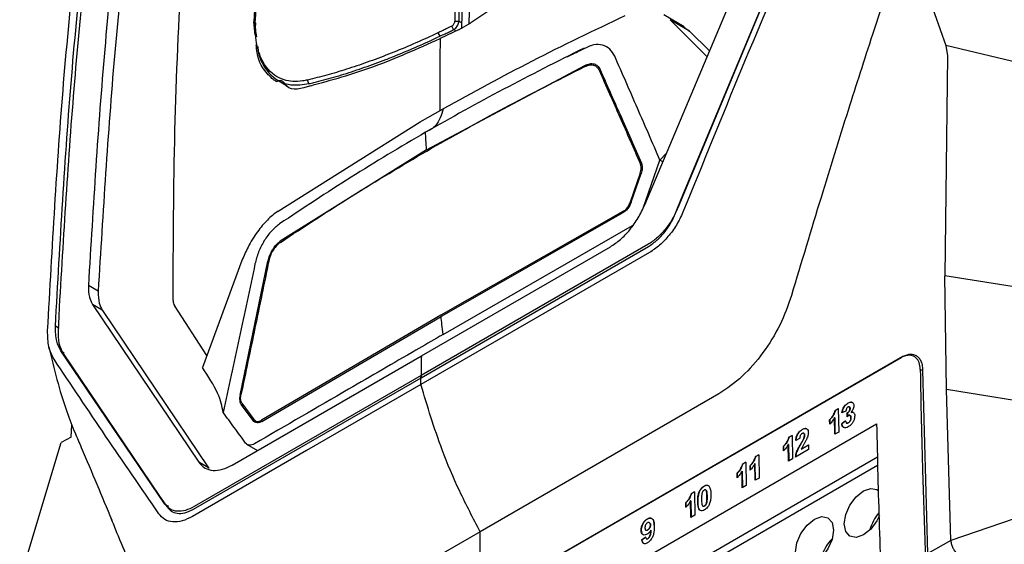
# Model space of a CAD drawing. Extents: x 106 to 315, y 19 to 260.
# Tile 35 of 98: x 257 to 277, y 69 to 80. Entities that reach past the tile are written whole.
import ezdxf

# ---------------------------------------------------------------- set-up
doc = ezdxf.new("R2010")
doc.units = 0
doc.layers.get('0').update_dxf_attribs({"linetype": 'CONTINUOUS'})

msp = doc.modelspace()

# ---------------------------------------------------------------- linework, layer by layer
at = {"color": 7, "linetype": 'Continuous'}
for p, q in [((265.84, 83.296), (265.758, 80.059)), ((261.583, 82.569), (261.473, 80.199)), ((269.546, 76.423), (272.064, 82.405)), ((272.639, 82.152), (270.23, 76.359)), ((270.349, 76.658), (272.604, 82.051)), ((275.083, 81.665), (275.767, 79.713)), ((265.922, 80.151), (265.928, 80.421)), ((261.5, 79.924), (261.473, 80.199)), ((265.624, 80.217), (265.705, 80.216)), ((265.71, 80.045), (265.951, 80.18)), ((270.362, 80.1), (269.939, 80.345)), ((270.833, 79.481), (270.069, 80.245)), ((270.473, 80.011), (270.069, 80.245)), ((265.274, 79.973), (265.311, 79.902)), ((265.71, 80.045), (265.318, 79.855)), ((265.595, 80.039), (265.558, 80.111)), ((270.34, 80.107), (270.473, 80.011)), ((270.473, 80.011), (270.883, 79.601)), ((268.199, 79.604), (268.426, 79.71)), ((275.767, 79.713), (275.798, 79.498)), ((278.002, 79.175), (275.767, 79.713)), ((275.798, 79.498), (275.749, 74.955)), ((265.039, 77.556), (268.309, 79.301)), ((268.529, 79.289), (268.529, 79.289)), ((261.964, 78.993), (262.169, 78.875)), ((262.61, 78.924), (262.58, 78.999)), ((264.906, 78.133), (265.385, 78.406)), ((261.97, 76.291), (264.906, 78.133)), ((265.039, 77.556), (262.017, 75.668)), ((269.512, 76.355), (269.86, 77.344)), ((269.995, 77.491), (269.86, 77.344)), ((269.459, 77.262), (269.485, 77.247)), ((269.453, 77.073), (269.247, 76.479)), ((269.265, 76.476), (269.472, 77.069)), ((269.47, 77.063), (269.453, 77.073)), ((270.212, 76.32), (270.349, 76.658)), ((269.094, 76.281), (265.336, 74.143)), ((269.247, 76.479), (269.263, 76.47)), ((270.182, 76.247), (270.212, 76.32)), ((269.095, 76.255), (265.338, 74.117)), ((265.379, 73.743), (269.293, 75.993)), ((269.611, 75.601), (264.924, 72.895)), ((264.924, 72.849), (269.622, 75.561)), ((264.931, 73.303), (268.837, 75.557)), ((261.224, 75.269), (260.409, 73.065)), ((261.185, 72.492), (261.762, 75.256)), ((275.777, 72.606), (275.749, 74.955)), ((277.645, 74.65), (275.749, 74.955)), ((258.255, 74.64), (258.053, 74.757)), ((258.255, 74.64), (258.255, 74.627)), ((257.448, 74.311), (257.439, 74.117)), ((258.138, 74.366), (260.335, 71.105)), ((258.34, 74.249), (258.138, 74.366)), ((258.34, 74.249), (258.346, 74.241)), ((260.5, 73.312), (259.828, 74.345)), ((257.439, 74.117), (257.425, 73.836)), ((258.346, 74.241), (260.537, 70.988)), ((265.336, 74.143), (261.632, 71.974)), ((261.634, 71.948), (265.338, 74.117)), ((259.631, 70.24), (257.486, 73.404)), ((257.533, 73.35), (259.522, 70.408)), ((261.025, 71.048), (264.931, 73.303)), ((274.829, 73.259), (266.141, 68.244)), ((266.155, 68.256), (274.842, 73.271)), ((275.129, 73.279), (275.116, 73.286)), ((260.225, 70.136), (264.924, 72.849)), ((264.924, 72.895), (260.237, 70.189)), ((275.396, 69.218), (275.294, 73.01)), ((271.078, 72.519), (266.144, 69.671)), ((275.868, 69.49), (275.777, 72.606)), ((277.674, 72.301), (275.777, 72.606)), ((261.454, 71.966), (261.209, 72.299)), ((261.225, 72.323), (261.47, 71.99)), ((273.746, 72.326), (273.744, 72.327)), ((273.788, 72.217), (273.786, 72.218)), ((273.473, 71.682), (273.468, 72.027)), ((273.47, 72.025), (273.468, 72.027)), ((273.47, 72.025), (273.475, 71.683)), ((273.481, 72.175), (273.545, 72.212)), ((273.483, 72.174), (273.481, 72.175)), ((273.545, 72.21), (273.483, 72.174)), ((273.545, 72.212), (273.553, 71.728)), ((273.701, 72.158), (273.621, 72.126)), ((273.725, 72.046), (273.731, 72.125)), ((273.733, 72.124), (273.727, 72.048)), ((273.733, 72.124), (273.731, 72.125)), ((273.807, 72.025), (273.805, 72.027)), ((273.81, 72.135), (273.808, 72.136)), ((257.694, 71.626), (257.71, 71.881)), ((261.501, 71.962), (261.502, 71.962)), ((266.158, 67.176), (274.337, 71.898)), ((273.368, 71.891), (273.366, 71.984)), ((273.368, 71.982), (273.366, 71.984)), ((273.368, 71.982), (273.37, 71.889)), ((273.614, 71.902), (273.694, 71.96)), ((273.616, 71.901), (273.614, 71.902)), ((273.696, 71.959), (273.616, 71.901)), ((273.715, 71.914), (273.717, 71.913)), ((273.753, 71.917), (273.751, 71.918)), ((257.694, 71.626), (257.492, 71.51)), ((272.526, 71.623), (272.59, 71.66)), ((272.528, 71.622), (272.526, 71.623)), ((272.59, 71.658), (272.528, 71.622)), ((272.59, 71.66), (272.598, 71.177)), ((272.799, 71.779), (272.797, 71.78)), ((272.834, 71.703), (272.832, 71.704)), ((272.849, 71.662), (272.847, 71.664)), ((273.553, 71.728), (273.473, 71.682)), ((256.633, 68.667), (257.492, 71.51)), ((261.318, 71.482), (261.547, 71.349)), ((272.412, 71.339), (272.411, 71.432)), ((272.413, 71.431), (272.411, 71.432)), ((272.413, 71.431), (272.414, 71.338)), ((272.518, 71.131), (272.512, 71.475)), ((272.514, 71.474), (272.512, 71.475)), ((272.514, 71.474), (272.52, 71.132)), ((272.746, 71.594), (272.666, 71.557)), ((272.772, 71.483), (272.77, 71.484)), ((272.777, 71.374), (272.931, 71.463)), ((272.931, 71.461), (272.779, 71.373)), ((272.834, 71.597), (272.832, 71.599)), ((272.931, 71.463), (272.932, 71.37)), ((274.353, 71.207), (261.63, 63.862)), ((271.836, 71.225), (271.9, 71.262)), ((271.838, 71.224), (271.836, 71.225)), ((271.9, 71.26), (271.838, 71.224)), ((271.9, 71.262), (271.908, 70.779)), ((272.932, 71.37), (272.661, 71.213)), ((272.779, 71.373), (272.777, 71.374)), ((260.537, 70.988), (260.335, 71.105)), ((274.356, 71.035), (261.456, 63.588)), ((271.571, 71.072), (271.635, 71.109)), ((271.573, 71.071), (271.571, 71.072)), ((271.635, 71.107), (271.573, 71.071)), ((271.635, 71.109), (271.642, 70.625)), ((271.723, 70.941), (271.721, 71.034)), ((271.723, 71.033), (271.721, 71.034)), ((271.723, 71.033), (271.725, 70.94)), ((271.828, 70.732), (271.822, 71.077)), ((271.824, 71.076), (271.822, 71.077)), ((271.824, 71.076), (271.83, 70.734)), ((272.598, 71.177), (272.518, 71.131)), ((271.457, 70.787), (271.455, 70.88)), ((271.457, 70.879), (271.455, 70.88)), ((271.457, 70.879), (271.459, 70.786)), ((271.562, 70.579), (271.557, 70.924)), ((271.559, 70.922), (271.557, 70.924)), ((271.559, 70.922), (271.564, 70.58)), ((270.774, 70.61), (270.772, 70.611)), ((271.642, 70.625), (271.562, 70.579)), ((271.908, 70.779), (271.828, 70.732)), ((259.522, 70.408), (259.649, 70.222)), ((270.509, 70.459), (270.573, 70.496)), ((270.511, 70.458), (270.509, 70.459)), ((270.573, 70.494), (270.511, 70.458)), ((270.573, 70.496), (270.581, 70.012)), ((270.68, 70.506), (270.678, 70.507)), ((270.807, 70.533), (270.805, 70.535)), ((270.834, 70.397), (270.832, 70.398)), ((259.649, 70.222), (259.677, 70.182)), ((270.395, 70.175), (270.394, 70.268)), ((270.396, 70.267), (270.394, 70.268)), ((270.396, 70.267), (270.397, 70.174)), ((270.501, 69.966), (270.495, 70.311)), ((270.497, 70.31), (270.495, 70.311)), ((270.497, 70.31), (270.503, 69.967)), ((270.642, 70.288), (270.64, 70.289)), ((270.747, 70.198), (270.749, 70.196)), ((270.781, 70.201), (270.779, 70.202)), ((270.827, 70.275), (270.825, 70.276)), ((270.581, 70.012), (270.501, 69.966)), ((277.732, 70.124), (275.868, 69.49)), ((269.602, 69.933), (269.6, 69.934)), ((269.646, 69.857), (269.644, 69.858)), ((269.665, 69.809), (269.663, 69.81)), ((266.144, 69.671), (261.211, 66.823)), ((269.474, 69.7), (269.472, 69.701)), ((269.568, 69.703), (269.571, 69.702)), ((269.611, 69.707), (269.609, 69.708)), ((269.673, 69.702), (269.671, 69.703)), ((269.485, 69.501), (269.565, 69.558)), ((269.487, 69.5), (269.485, 69.501)), ((269.567, 69.557), (269.487, 69.5)), ((269.613, 69.527), (269.611, 69.528)), ((275.868, 69.49), (275.396, 69.218))]:
    msp.add_line(p, q, dxfattribs=at)
at = {"color": 8, "linetype": 'Continuous'}
for p, q in [((261.473, 80.199), (261.503, 80.182)), ((265.705, 80.216), (265.761, 80.184)), ((265.595, 80.039), (265.642, 80.012)), ((268.309, 79.301), (268.334, 79.286)), ((268.64, 79.179), (268.603, 79.201)), ((262.61, 78.924), (262.615, 78.922)), ((269.919, 77.31), (269.86, 77.344)), ((269.113, 76.27), (269.094, 76.281)), ((269.622, 75.561), (269.622, 75.561)), ((257.447, 73.871), (257.372, 73.914)), ((257.486, 73.404), (257.552, 73.366)), ((275.294, 72.99), (275.239, 73.022)), ((261.185, 72.492), (261.202, 72.482)), ((261.268, 72.264), (261.209, 72.299)), ((261.454, 71.966), (261.496, 71.942)), ((261.632, 71.974), (261.632, 71.974)), ((259.631, 70.24), (259.707, 70.196)), ((260.225, 70.136), (260.225, 70.136))]:
    msp.add_line(p, q, dxfattribs=at)
at = {"color": 7, "linetype": 'Continuous', "flags": 128}
for points in [[(269.644, 75.436), (267.283, 74.073), (264.922, 72.71)], [(264.922, 72.71), (262.561, 71.347), (260.2, 69.984)], [(274.394, 70.003), (274.341, 69.898), (274.214, 69.725), (274.063, 69.604), (273.912, 69.551), (273.784, 69.576), (273.699, 69.675), (273.669, 69.831), (273.699, 70.023), (273.784, 70.22), (273.912, 70.392), (274.063, 70.514), (274.063, 70.514)], [(274.063, 70.514), (274.214, 70.566), (274.341, 70.541), (274.377, 70.514)], [(272.659, 69.248), (272.689, 69.44), (272.774, 69.636), (272.902, 69.809), (273.053, 69.931), (273.203, 69.983), (273.331, 69.958), (273.417, 69.86), (273.447, 69.703), (273.417, 69.512), (273.331, 69.315), (273.203, 69.142), (273.053, 69.021), (272.902, 68.968), (272.774, 68.993), (272.689, 69.091), (272.659, 69.248)]]:
    msp.add_lwpolyline(points, dxfattribs=at)
at = {"color": 7, "linetype": 'Continuous'}
for centre, radius, start, end in [((275.09, 69.466), 0.925, 139.9079, 164.7429), ((274.075, 68.886), 0.919, 135.171, 164.8343)]:
    msp.add_arc(centre, radius, start, end, dxfattribs=at)
for points, knots in [([(258.881, 84.292), (258.704, 82.746), (258.347, 79.624), (258.151, 76.39), (258.053, 74.757)], [0, 0, 0, 0, 0.495059, 1, 1, 1, 1]), ([(257.372, 73.914), (257.468, 75.649), (257.659, 79.084), (258.032, 82.394), (258.216, 84.032)], [0, 0, 0, 0, 0.505267, 1, 1, 1, 1]), ([(259.081, 84.145), (258.905, 82.604), (258.549, 79.491), (258.354, 76.267), (258.255, 74.64)], [0, 0, 0, 0, 0.495159, 1, 1, 1, 1]), ([(257.21, 73.821), (257.306, 75.538), (257.496, 78.973), (257.868, 82.284), (258.054, 83.939)], [0, 0, 0, 0, 0.500007, 1, 1, 1, 1]), ([(258.254, 83.717), (258.082, 82.191), (257.735, 79.11), (257.545, 75.921), (257.448, 74.311)], [0, 0, 0, 0, 0.4951012, 1, 1, 1, 1]), ([(265.697, 83.123), (265.695, 83.079), (265.688, 82.859), (265.667, 82.267), (265.642, 81.345), (265.63, 80.593), (265.624, 80.217)], [0, 0, 0, 0, 0.045738, 0.228691, 0.614323, 1, 1, 1, 1]), ([(265.78, 83.121), (265.778, 83.077), (265.77, 82.857), (265.759, 82.548), (265.748, 82.195), (265.738, 81.842), (265.728, 81.487), (265.719, 81.069), (265.711, 80.675), (265.707, 80.369), (265.705, 80.216)], [0, 0, 0, 0, 0.0457587, 0.2287926, 0.32031, 0.4118279, 0.5948617, 0.6863788, 0.8431884, 1, 1, 1, 1]), ([(269.322, 82.632), (268.755, 82.177), (267.621, 81.267), (266.508, 80.543), (265.951, 80.18)], [0, 0, 0, 0, 0.50001, 1, 1, 1, 1]), ([(272.775, 82.142), (272.364, 81.173), (271.54, 79.236), (270.747, 77.28), (270.35, 76.302)], [0, 0, 0, 0, 0.500006, 1, 1, 1, 1]), ([(259.804, 74.444), (259.808, 75.619), (259.814, 77.955), (259.924, 80.228), (259.979, 81.356)], [0, 0, 0, 0, 0.503403, 1, 1, 1, 1]), ([(274.693, 81.28), (274.545, 80.833), (274.225, 79.866), (273.722, 78.298), (273.162, 76.504), (272.78, 75.226), (272.578, 74.55)], [0, 0, 0, 0, 0.201101, 0.434801, 0.701101, 1, 1, 1, 1]), ([(261.507, 80.458), (261.506, 80.435), (261.504, 80.389), (261.501, 80.312), (261.5, 80.259), (261.498, 80.228)], [0, 0, 0, 0, 0.300403, 0.600803, 1, 1, 1, 1]), ([(262.58, 78.999), (262.545, 78.992), (262.37, 78.956), (262.129, 78.974), (261.819, 79.125), (261.624, 79.392), (261.507, 79.797), (261.502, 80.069), (261.498, 80.228)], [0, 0, 0, 0, 0.052855, 0.265982, 0.401473, 0.675399, 0.81107, 1, 1, 1, 1]), ([(261.503, 80.177), (261.501, 80.131), (261.497, 80.028), (261.513, 79.941), (261.522, 79.893)], [0, 0, 0, 0, 0.448698, 1, 1, 1, 1]), ([(269.138, 80.324), (268.491, 80.016), (267.201, 79.403), (265.989, 78.737), (265.385, 78.406)], [0, 0, 0, 0, 0.501337, 1, 1, 1, 1]), ([(265.558, 80.111), (265.565, 80.115), (265.579, 80.123), (265.598, 80.145), (265.613, 80.17), (265.622, 80.195), (265.624, 80.21), (265.624, 80.217)], [0, 0, 0, 0, 0.206113, 0.412259, 0.61818, 0.8241, 1, 1, 1, 1]), ([(265.595, 80.039), (265.605, 80.044), (265.627, 80.057), (265.658, 80.09), (265.684, 80.131), (265.701, 80.176), (265.704, 80.203), (265.705, 80.216)], [0, 0, 0, 0, 0.179467, 0.385317, 0.591179, 0.797033, 1, 1, 1, 1]), ([(265.274, 79.973), (265.236, 79.955), (265.043, 79.865), (264.7, 79.712), (264.325, 79.558), (263.957, 79.417), (263.667, 79.313), (263.316, 79.198), (262.975, 79.096), (262.712, 79.031), (262.58, 78.999)], [0, 0, 0, 0, 0.040367, 0.201868, 0.363368, 0.444105, 0.605604, 0.686341, 0.843041, 1, 1, 1, 1]), ([(265.558, 80.111), (265.519, 80.092), (265.453, 80.059), (265.358, 80.013), (265.302, 79.987), (265.274, 79.973)], [0, 0, 0, 0, 0.407076, 0.703526, 1, 1, 1, 1]), ([(265.311, 79.902), (265.349, 79.92), (265.415, 79.951), (265.511, 79.997), (265.567, 80.025), (265.595, 80.039)], [0, 0, 0, 0, 0.406096, 0.703039, 1, 1, 1, 1]), ([(261.505, 79.939), (261.506, 79.93), (261.508, 79.911), (261.509, 79.892), (261.51, 79.882)], [0, 0, 0, 0, 0.499997, 1, 1, 1, 1]), ([(262.61, 78.924), (262.644, 78.932), (262.812, 78.972), (263.121, 79.055), (263.472, 79.163), (263.83, 79.285), (264.122, 79.392), (264.489, 79.538), (264.859, 79.693), (265.16, 79.832), (265.311, 79.902)], [0, 0, 0, 0, 0.040268, 0.201374, 0.36248, 0.44302, 0.604127, 0.684667, 0.8422, 1, 1, 1, 1]), ([(262.647, 78.882), (263.074, 78.999), (263.919, 79.23), (264.855, 79.648), (265.318, 79.855)], [0, 0, 0, 0, 0.505675, 1, 1, 1, 1]), ([(265.318, 79.855), (265.315, 79.491), (265.31, 78.995), (265.31, 78.496), (265.311, 78.364)], [0, 0, 0, 0, 0.7339802, 1, 1, 1, 1]), ([(262.647, 78.882), (262.455, 78.819), (262.165, 78.725), (262.057, 79.039), (261.942, 78.962), (261.942, 78.962), (261.942, 78.962), (261.942, 78.962), (261.942, 78.962), (261.942, 78.962), (261.941, 78.962), (261.941, 78.963), (261.941, 78.963), (261.94, 78.964), (261.938, 78.965), (261.934, 78.967), (261.926, 78.972), (261.911, 78.982), (261.883, 79.002), (261.832, 79.042), (261.685, 79.191), (261.543, 79.4), (261.524, 79.672), (261.52, 79.728)], [0, 0, 0, 0, 0.306654, 0.460925, 0.460926, 0.46093, 0.460935, 0.460945, 0.460966, 0.461009, 0.461092, 0.461262, 0.461598, 0.462271, 0.463615, 0.466297, 0.471635, 0.482205, 0.502921, 0.542662, 0.615366, 0.921369, 1, 1, 1, 1]), ([(261.55, 79.688), (261.555, 79.642), (261.572, 79.488), (261.706, 79.211), (261.929, 78.98), (262.263, 78.877), (262.482, 78.907), (262.61, 78.924)], [0, 0, 0, 0, 0.07178, 0.241817, 0.585576, 0.756002, 1, 1, 1, 1]), ([(268.294, 79.659), (267.733, 79.378), (266.612, 78.816), (265.548, 78.219), (265.016, 77.92)], [0, 0, 0, 0, 0.500002, 1, 1, 1, 1]), ([(267.943, 79.48), (267.98, 79.499), (268.065, 79.543), (268.151, 79.582), (268.199, 79.604)], [0, 0, 0, 0, 0.4343211, 1, 1, 1, 1]), ([(268.925, 79.492), (268.895, 79.544), (268.833, 79.649), (268.679, 79.726), (268.521, 79.74), (268.415, 79.7), (268.376, 79.685)], [0, 0, 0, 0, 0.279011, 0.557628, 0.836113, 1, 1, 1, 1]), ([(268.309, 79.301), (268.343, 79.315), (268.41, 79.342), (268.502, 79.336), (268.578, 79.297), (268.608, 79.244), (268.623, 79.217)], [0, 0, 0, 0, 0.2572824, 0.5016796, 0.7453762, 1, 1, 1, 1]), ([(269.86, 77.344), (269.706, 77.701), (269.398, 78.415), (269.083, 79.133), (268.925, 79.492)], [0, 0, 0, 0, 0.500022, 1, 1, 1, 1]), ([(265.041, 77.533), (265.572, 77.832), (266.634, 78.431), (267.751, 78.996), (268.31, 79.278)], [0, 0, 0, 0, 0.499653, 1, 1, 1, 1]), ([(268.31, 79.278), (268.345, 79.292), (268.415, 79.321), (268.509, 79.307), (268.571, 79.262), (268.594, 79.218), (268.603, 79.201)], [0, 0, 0, 0, 0.282711, 0.566441, 0.8286, 1, 1, 1, 1]), ([(268.603, 79.201), (268.747, 78.877), (269.034, 78.23), (269.317, 77.585), (269.459, 77.262)], [0, 0, 0, 0, 0.499998, 1, 1, 1, 1]), ([(268.623, 79.217), (268.761, 78.906), (269.048, 78.259), (269.331, 77.614), (269.478, 77.279)], [0, 0, 0, 0, 0.480372, 1, 1, 1, 1]), ([(265.385, 78.406), (265.345, 78.277), (265.273, 78.048), (265.095, 77.959), (265.016, 77.92)], [0, 0, 0, 0, 0.5593972, 1, 1, 1, 1]), ([(265.016, 77.92), (264.498, 77.612), (263.462, 76.998), (262.489, 76.351), (262.002, 76.027)], [0, 0, 0, 0, 0.500004, 1, 1, 1, 1]), ([(265.039, 77.556), (265.035, 77.624), (265.027, 77.745), (265.019, 77.866), (265.016, 77.92)], [0, 0, 0, 0, 0.559992, 1, 1, 1, 1]), ([(262.018, 75.646), (262.507, 75.968), (263.485, 76.613), (264.522, 77.226), (265.041, 77.533)], [0, 0, 0, 0, 0.499716, 1, 1, 1, 1]), ([(269.453, 77.073), (269.459, 77.092), (269.473, 77.138), (269.477, 77.206), (269.464, 77.244), (269.459, 77.262)], [0, 0, 0, 0, 0.275212, 0.660906, 1, 1, 1, 1]), ([(269.478, 77.279), (269.485, 77.256), (269.499, 77.21), (269.492, 77.134), (269.478, 77.086), (269.472, 77.069)], [0, 0, 0, 0, 0.386952, 0.77392, 1, 1, 1, 1]), ([(261.97, 76.291), (261.896, 76.234), (261.748, 76.12), (261.535, 75.863), (261.353, 75.576), (261.264, 75.364), (261.224, 75.269)], [0, 0, 0, 0, 0.252119, 0.500168, 0.775492, 1, 1, 1, 1]), ([(268.837, 75.557), (268.906, 75.603), (269.046, 75.695), (269.243, 75.903), (269.42, 76.149), (269.504, 76.331), (269.546, 76.423)], [0, 0, 0, 0, 0.244951, 0.49326, 0.744942, 1, 1, 1, 1]), ([(269.094, 76.281), (269.114, 76.295), (269.155, 76.323), (269.208, 76.391), (269.235, 76.446), (269.246, 76.476), (269.247, 76.479)], [0, 0, 0, 0, 0.3199645, 0.639922, 0.960128, 1, 1, 1, 1]), ([(269.265, 76.476), (269.253, 76.446), (269.229, 76.387), (269.168, 76.306), (269.12, 76.273), (269.095, 76.255)], [0, 0, 0, 0, 0.322219, 0.644464, 1, 1, 1, 1]), ([(270.23, 76.359), (270.193, 76.279), (270.121, 76.12), (269.967, 75.904), (269.794, 75.722), (269.672, 75.641), (269.611, 75.601)], [0, 0, 0, 0, 0.254546, 0.506061, 0.754543, 1, 1, 1, 1]), ([(270.35, 76.302), (270.309, 76.213), (270.228, 76.033), (270.054, 75.787), (269.856, 75.576), (269.715, 75.483), (269.644, 75.436)], [0, 0, 0, 0, 0.250071, 0.499952, 0.749878, 1, 1, 1, 1]), ([(269.622, 75.561), (269.684, 75.602), (269.804, 75.683), (269.965, 75.861), (270.095, 76.052), (270.154, 76.184), (270.182, 76.247)], [0, 0, 0, 0, 0.273623, 0.536516, 0.780273, 1, 1, 1, 1]), ([(262.002, 76.027), (261.946, 75.982), (261.832, 75.892), (261.681, 75.687), (261.56, 75.45), (261.516, 75.285), (261.494, 75.202)], [0, 0, 0, 0, 0.250223, 0.500089, 0.749862, 1, 1, 1, 1]), ([(261.762, 75.256), (261.773, 75.298), (261.794, 75.381), (261.855, 75.499), (261.931, 75.601), (261.988, 75.646), (262.017, 75.668)], [0, 0, 0, 0, 0.2530974, 0.5000754, 0.7468907, 1, 1, 1, 1]), ([(262.018, 75.646), (261.987, 75.622), (261.927, 75.575), (261.851, 75.464), (261.802, 75.355), (261.786, 75.288), (261.78, 75.262)], [0, 0, 0, 0, 0.282763, 0.566547, 0.828716, 1, 1, 1, 1]), ([(261.494, 75.202), (261.387, 74.69), (261.171, 73.666), (260.948, 72.645), (260.837, 72.135)], [0, 0, 0, 0, 0.499984, 1, 1, 1, 1]), ([(261.78, 75.262), (261.685, 74.8), (261.495, 73.878), (261.301, 72.957), (261.204, 72.497)], [0, 0, 0, 0, 0.499997, 1, 1, 1, 1]), ([(258.053, 74.757), (258.054, 74.672), (258.056, 74.519), (258.113, 74.414), (258.138, 74.366)], [0, 0, 0, 0, 0.552495, 1, 1, 1, 1]), ([(258.255, 74.627), (258.257, 74.545), (258.261, 74.397), (258.316, 74.294), (258.34, 74.249)], [0, 0, 0, 0, 0.559961, 1, 1, 1, 1]), ([(272.578, 74.55), (272.505, 74.344), (272.359, 73.933), (271.998, 73.354), (271.564, 72.849), (271.241, 72.63), (271.078, 72.519)], [0, 0, 0, 0, 0.249761, 0.495872, 0.744292, 1, 1, 1, 1]), ([(259.804, 74.444), (259.806, 74.424), (259.808, 74.384), (259.821, 74.358), (259.828, 74.345)], [0, 0, 0, 0, 0.49972, 1, 1, 1, 1]), ([(265.379, 73.743), (265.371, 73.813), (265.358, 73.938), (265.344, 74.062), (265.338, 74.117)], [0, 0, 0, 0, 0.559994, 1, 1, 1, 1]), ([(257.486, 73.404), (257.452, 73.467), (257.378, 73.605), (257.374, 73.805), (257.372, 73.914)], [0, 0, 0, 0, 0.454916, 1, 1, 1, 1]), ([(257.342, 73.232), (257.3, 73.313), (257.215, 73.474), (257.212, 73.705), (257.21, 73.821)], [0, 0, 0, 0, 0.4999963, 1, 1, 1, 1]), ([(257.425, 73.836), (257.426, 73.741), (257.428, 73.55), (257.498, 73.417), (257.533, 73.35)], [0, 0, 0, 0, 0.500542, 1, 1, 1, 1]), ([(265.379, 73.743), (265.358, 73.731), (265.17, 73.623), (264.52, 73.247), (263.241, 72.506), (262.131, 71.861), (261.482, 71.484)], [0, 0, 0, 0, 0.016221, 0.144217, 0.5, 1, 1, 1, 1]), ([(257.237, 73.486), (257.343, 73.037), (257.487, 72.431), (257.763, 71.738), (258.087, 70.988), (258.331, 70.404), (258.535, 69.912)], [0, 0, 0, 0, 0.333984, 0.450311, 0.53754, 1, 1, 1, 1]), ([(259.506, 70.042), (259.138, 70.579), (258.401, 71.651), (257.695, 72.705), (257.342, 73.232)], [0, 0, 0, 0, 0.499994, 1, 1, 1, 1]), ([(264.931, 73.303), (264.93, 73.218), (264.927, 73.067), (264.925, 72.915), (264.924, 72.849)], [0, 0, 0, 0, 0.559997, 1, 1, 1, 1]), ([(275.239, 73.022), (275.234, 73.072), (275.223, 73.173), (275.152, 73.273), (275.048, 73.321), (274.933, 73.311), (274.858, 73.274), (274.829, 73.259)], [0, 0, 0, 0, 0.214729, 0.42946, 0.644171, 0.858856, 1, 1, 1, 1]), ([(275.294, 73.01), (275.291, 73.047), (275.286, 73.119), (275.253, 73.206), (275.205, 73.271), (275.125, 73.326), (275.003, 73.344), (274.894, 73.295), (274.842, 73.271)], [0, 0, 0, 0, 0.139832, 0.275499, 0.407001, 0.534333, 0.775401, 1, 1, 1, 1]), ([(260.837, 72.135), (260.814, 72.258), (260.768, 72.503), (260.529, 72.878), (260.409, 73.065)], [0, 0, 0, 0, 0.499827, 1, 1, 1, 1]), ([(264.922, 72.71), (264.922, 72.744), (264.923, 72.806), (264.924, 72.868), (264.924, 72.895)], [0, 0, 0, 0, 0.560003, 1, 1, 1, 1]), ([(275.239, 73.022), (275.245, 72.668), (275.257, 71.961), (275.289, 70.698), (275.322, 69.785), (275.342, 69.23)], [0, 0, 0, 0, 0.281293, 0.562586, 1, 1, 1, 1]), ([(266.144, 69.671), (266, 69.949), (265.712, 70.505), (265.279, 71.524), (265.057, 72.26), (264.922, 72.71)], [0, 0, 0, 0, 0.280085, 0.560184, 1, 1, 1, 1]), ([(261.185, 72.492), (261.182, 72.472), (261.175, 72.433), (261.178, 72.379), (261.188, 72.333), (261.202, 72.31), (261.209, 72.299)], [0, 0, 0, 0, 0.262665, 0.50656, 0.761634, 1, 1, 1, 1]), ([(261.225, 72.323), (261.218, 72.335), (261.202, 72.363), (261.193, 72.423), (261.2, 72.473), (261.204, 72.497)], [0, 0, 0, 0, 0.2752139, 0.6608901, 1, 1, 1, 1]), ([(273.621, 72.126), (273.625, 72.151), (273.632, 72.19), (273.658, 72.245), (273.689, 72.284), (273.719, 72.311), (273.738, 72.323), (273.744, 72.327)], [0, 0, 0, 0, 0.312222, 0.500775, 0.688919, 0.89521, 1, 1, 1, 1]), ([(273.746, 72.326), (273.728, 72.313), (273.697, 72.292), (273.66, 72.244), (273.634, 72.188), (273.627, 72.149), (273.623, 72.125)], [0, 0, 0, 0, 0.300301, 0.497717, 0.696337, 1, 1, 1, 1]), ([(273.746, 72.247), (273.74, 72.242), (273.729, 72.235), (273.716, 72.215), (273.706, 72.19), (273.703, 72.171), (273.701, 72.16), (273.701, 72.158)], [0, 0, 0, 0, 0.224031, 0.422468, 0.641868, 0.949576, 1, 1, 1, 1]), ([(273.731, 72.125), (273.739, 72.13), (273.751, 72.138), (273.768, 72.156), (273.778, 72.176), (273.786, 72.197), (273.786, 72.21), (273.786, 72.218)], [0, 0, 0, 0, 0.263805, 0.439844, 0.616697, 0.788922, 1, 1, 1, 1]), ([(273.788, 72.217), (273.788, 72.207), (273.787, 72.192), (273.777, 72.168), (273.765, 72.148), (273.749, 72.133), (273.738, 72.127), (273.733, 72.124)], [0, 0, 0, 0, 0.261401, 0.441008, 0.621379, 0.829855, 1, 1, 1, 1]), ([(273.744, 72.327), (273.753, 72.331), (273.775, 72.343), (273.809, 72.349), (273.828, 72.34), (273.836, 72.336)], [0, 0, 0, 0, 0.251883, 0.667112, 1, 1, 1, 1]), ([(273.838, 72.335), (273.832, 72.338), (273.817, 72.346), (273.785, 72.345), (273.759, 72.332), (273.746, 72.326)], [0, 0, 0, 0, 0.250149, 0.608753, 1, 1, 1, 1]), ([(273.786, 72.218), (273.786, 72.226), (273.785, 72.238), (273.776, 72.249), (273.766, 72.253), (273.755, 72.251), (273.749, 72.248), (273.746, 72.247)], [0, 0, 0, 0, 0.305978, 0.501729, 0.697845, 0.884459, 1, 1, 1, 1]), ([(273.748, 72.245), (273.754, 72.248), (273.764, 72.253), (273.775, 72.25), (273.783, 72.243), (273.788, 72.231), (273.788, 72.221), (273.788, 72.217)], [0, 0, 0, 0, 0.257126, 0.439948, 0.622243, 0.816426, 1, 1, 1, 1]), ([(273.866, 72.272), (273.865, 72.259), (273.863, 72.233), (273.844, 72.186), (273.823, 72.155), (273.809, 72.138), (273.808, 72.136)], [0, 0, 0, 0, 0.287586, 0.577227, 0.952892, 1, 1, 1, 1]), ([(273.836, 72.336), (273.841, 72.333), (273.853, 72.324), (273.864, 72.302), (273.865, 72.28), (273.866, 72.272)], [0, 0, 0, 0, 0.251804, 0.713503, 1, 1, 1, 1]), ([(261.3, 71.502), (261.222, 71.609), (261.065, 71.822), (260.913, 72.031), (260.837, 72.135)], [0, 0, 0, 0, 0.500234, 1, 1, 1, 1]), ([(273.366, 71.984), (273.379, 71.997), (273.404, 72.024), (273.44, 72.077), (273.468, 72.129), (273.478, 72.164), (273.481, 72.175)], [0, 0, 0, 0, 0.2522916, 0.5042103, 0.8387886, 1, 1, 1, 1]), ([(273.483, 72.174), (273.476, 72.152), (273.458, 72.099), (273.414, 72.033), (273.381, 71.996), (273.368, 71.982)], [0, 0, 0, 0, 0.313532, 0.746052, 1, 1, 1, 1]), ([(273.468, 72.027), (273.46, 72.014), (273.446, 71.989), (273.414, 71.942), (273.386, 71.911), (273.368, 71.891)], [0, 0, 0, 0, 0.250699, 0.50165, 1, 1, 1, 1]), ([(273.756, 72.071), (273.753, 72.069), (273.748, 72.066), (273.737, 72.058), (273.73, 72.051), (273.725, 72.046)], [0, 0, 0, 0, 0.250749, 0.501704, 1, 1, 1, 1]), ([(273.885, 72.067), (273.884, 72.049), (273.882, 72.013), (273.86, 71.956), (273.828, 71.902), (273.789, 71.861), (273.762, 71.844), (273.751, 71.836)], [0, 0, 0, 0, 0.20818, 0.417979, 0.61054, 0.836472, 1, 1, 1, 1]), ([(273.751, 71.918), (273.757, 71.922), (273.77, 71.93), (273.786, 71.952), (273.799, 71.978), (273.805, 72.004), (273.805, 72.02), (273.805, 72.027)], [0, 0, 0, 0, 0.191564, 0.384292, 0.598172, 0.816328, 1, 1, 1, 1]), ([(273.807, 72.025), (273.807, 72.014), (273.806, 71.995), (273.795, 71.964), (273.781, 71.94), (273.766, 71.924), (273.756, 71.919), (273.753, 71.917)], [0, 0, 0, 0, 0.289645, 0.499649, 0.709892, 0.898966, 1, 1, 1, 1]), ([(273.805, 72.027), (273.805, 72.038), (273.803, 72.056), (273.791, 72.072), (273.778, 72.078), (273.765, 72.076), (273.758, 72.072), (273.756, 72.071)], [0, 0, 0, 0, 0.34325, 0.55204, 0.761248, 0.918596, 1, 1, 1, 1]), ([(273.758, 72.07), (273.765, 72.073), (273.777, 72.078), (273.791, 72.073), (273.801, 72.062), (273.806, 72.046), (273.807, 72.032), (273.807, 72.025)], [0, 0, 0, 0, 0.216874, 0.408485, 0.587042, 0.798087, 1, 1, 1, 1]), ([(273.808, 72.136), (273.819, 72.138), (273.842, 72.143), (273.867, 72.129), (273.882, 72.103), (273.884, 72.079), (273.885, 72.067)], [0, 0, 0, 0, 0.261259, 0.524859, 0.753395, 1, 1, 1, 1]), ([(273.857, 72.133), (273.849, 72.136), (273.836, 72.141), (273.818, 72.137), (273.81, 72.135)], [0, 0, 0, 0, 0.520106, 1, 1, 1, 1]), ([(261.634, 71.948), (261.617, 71.94), (261.584, 71.923), (261.535, 71.918), (261.489, 71.93), (261.466, 71.954), (261.454, 71.966)], [0, 0, 0, 0, 0.231994, 0.475956, 0.731947, 1, 1, 1, 1]), ([(261.47, 71.99), (261.483, 71.977), (261.509, 71.951), (261.564, 71.946), (261.607, 71.959), (261.63, 71.972), (261.632, 71.974)], [0, 0, 0, 0, 0.3208159, 0.6416556, 0.9620302, 1, 1, 1, 1]), ([(273.751, 71.836), (273.734, 71.828), (273.703, 71.813), (273.664, 71.817), (273.634, 71.838), (273.619, 71.869), (273.615, 71.894), (273.614, 71.902)], [0, 0, 0, 0, 0.247127, 0.45334, 0.659166, 0.879543, 1, 1, 1, 1]), ([(273.616, 71.901), (273.619, 71.883), (273.625, 71.848), (273.647, 71.833), (273.657, 71.825)], [0, 0, 0, 0, 0.540404, 1, 1, 1, 1]), ([(273.694, 71.96), (273.696, 71.947), (273.7, 71.927), (273.716, 71.913), (273.732, 71.909), (273.745, 71.915), (273.751, 71.918)], [0, 0, 0, 0, 0.399015, 0.595974, 0.793591, 1, 1, 1, 1]), ([(273.753, 71.917), (273.746, 71.913), (273.732, 71.907), (273.722, 71.911), (273.717, 71.913)], [0, 0, 0, 0, 0.544349, 1, 1, 1, 1]), ([(274.337, 71.898), (274.345, 71.544), (274.366, 70.484), (274.404, 69.415), (274.43, 68.703)], [0, 0, 0, 0, 0.334192, 1, 1, 1, 1]), ([(272.411, 71.432), (272.423, 71.446), (272.448, 71.473), (272.484, 71.526), (272.513, 71.577), (272.523, 71.612), (272.526, 71.623)], [0, 0, 0, 0, 0.252293, 0.504211, 0.838789, 1, 1, 1, 1]), ([(272.528, 71.622), (272.521, 71.6), (272.503, 71.547), (272.459, 71.482), (272.425, 71.445), (272.413, 71.431)], [0, 0, 0, 0, 0.313533, 0.746051, 1, 1, 1, 1]), ([(272.666, 71.557), (272.67, 71.586), (272.675, 71.631), (272.704, 71.692), (272.739, 71.737), (272.772, 71.765), (272.793, 71.777), (272.797, 71.78)], [0, 0, 0, 0, 0.338003, 0.514122, 0.68955, 0.930945, 1, 1, 1, 1]), ([(272.799, 71.779), (272.779, 71.765), (272.746, 71.743), (272.707, 71.692), (272.681, 71.639), (272.671, 71.592), (272.669, 71.564), (272.668, 71.556)], [0, 0, 0, 0, 0.295346, 0.479489, 0.664892, 0.902466, 1, 1, 1, 1]), ([(272.797, 71.699), (272.789, 71.694), (272.777, 71.685), (272.763, 71.665), (272.753, 71.643), (272.748, 71.619), (272.747, 71.602), (272.746, 71.594)], [0, 0, 0, 0, 0.2377669, 0.3942672, 0.5508415, 0.790928, 1, 1, 1, 1]), ([(272.797, 71.78), (272.817, 71.79), (272.849, 71.806), (272.888, 71.801), (272.913, 71.782), (272.925, 71.752), (272.926, 71.73), (272.927, 71.722)], [0, 0, 0, 0, 0.2986082, 0.4969892, 0.6953149, 0.8907073, 1, 1, 1, 1]), ([(272.847, 71.664), (272.846, 71.673), (272.845, 71.688), (272.836, 71.702), (272.825, 71.707), (272.811, 71.706), (272.802, 71.701), (272.797, 71.699)], [0, 0, 0, 0, 0.2972934, 0.4788511, 0.6612109, 0.8333038, 1, 1, 1, 1]), ([(272.895, 71.793), (272.889, 71.796), (272.873, 71.804), (272.839, 71.799), (272.813, 71.786), (272.799, 71.779)], [0, 0, 0, 0, 0.254519, 0.618273, 1, 1, 1, 1]), ([(272.832, 71.599), (272.834, 71.604), (272.839, 71.615), (272.845, 71.638), (272.846, 71.653), (272.847, 71.664)], [0, 0, 0, 0, 0.251988, 0.504542, 1, 1, 1, 1]), ([(272.834, 71.702), (272.837, 71.7), (272.843, 71.696), (272.848, 71.682), (272.849, 71.67), (272.849, 71.662)], [0, 0, 0, 0, 0.262308, 0.583422, 1, 1, 1, 1]), ([(272.849, 71.662), (272.849, 71.657), (272.848, 71.642), (272.843, 71.62), (272.836, 71.603), (272.834, 71.597)], [0, 0, 0, 0, 0.252042, 0.736243, 1, 1, 1, 1]), ([(272.927, 71.722), (272.926, 71.711), (272.925, 71.68), (272.911, 71.63), (272.895, 71.593), (272.888, 71.578)], [0, 0, 0, 0, 0.25174, 0.679258, 1, 1, 1, 1]), ([(261.482, 71.484), (261.464, 71.475), (261.429, 71.458), (261.378, 71.455), (261.333, 71.467), (261.311, 71.491), (261.3, 71.502)], [0, 0, 0, 0, 0.250057, 0.499888, 0.749765, 1, 1, 1, 1]), ([(272.512, 71.475), (272.505, 71.463), (272.491, 71.437), (272.458, 71.39), (272.431, 71.359), (272.412, 71.339)], [0, 0, 0, 0, 0.250699, 0.50165, 1, 1, 1, 1]), ([(272.661, 71.213), (272.667, 71.248), (272.676, 71.307), (272.721, 71.399), (272.752, 71.452), (272.77, 71.484)], [0, 0, 0, 0, 0.382581, 0.640316, 1, 1, 1, 1]), ([(272.772, 71.483), (272.759, 71.461), (272.734, 71.417), (272.696, 71.343), (272.67, 71.272), (272.665, 71.228), (272.663, 71.212)], [0, 0, 0, 0, 0.25124, 0.502709, 0.825264, 1, 1, 1, 1]), ([(272.77, 71.484), (272.775, 71.493), (272.786, 71.512), (272.808, 71.55), (272.822, 71.579), (272.832, 71.599)], [0, 0, 0, 0, 0.250313, 0.500637, 1, 1, 1, 1]), ([(272.834, 71.597), (272.829, 71.588), (272.82, 71.568), (272.799, 71.53), (272.783, 71.502), (272.772, 71.483)], [0, 0, 0, 0, 0.250789, 0.501094, 1, 1, 1, 1]), ([(272.888, 71.578), (272.879, 71.56), (272.861, 71.526), (272.82, 71.46), (272.794, 71.408), (272.777, 71.374)], [0, 0, 0, 0, 0.252016, 0.503357, 1, 1, 1, 1]), ([(271.721, 71.034), (271.734, 71.047), (271.758, 71.075), (271.795, 71.127), (271.823, 71.179), (271.833, 71.214), (271.836, 71.225)], [0, 0, 0, 0, 0.252291, 0.504212, 0.83879, 1, 1, 1, 1]), ([(271.838, 71.224), (271.831, 71.202), (271.813, 71.149), (271.769, 71.084), (271.736, 71.046), (271.723, 71.033)], [0, 0, 0, 0, 0.313532, 0.746052, 1, 1, 1, 1]), ([(260.335, 71.105), (260.374, 71.061), (260.452, 70.972), (260.623, 70.927), (260.817, 70.945), (260.956, 71.014), (261.025, 71.048)], [0, 0, 0, 0, 0.255058, 0.50674, 0.755048, 1, 1, 1, 1]), ([(271.455, 70.88), (271.468, 70.894), (271.493, 70.921), (271.529, 70.974), (271.557, 71.026), (271.567, 71.061), (271.571, 71.072)], [0, 0, 0, 0, 0.252292, 0.504211, 0.838789, 1, 1, 1, 1]), ([(271.573, 71.071), (271.565, 71.049), (271.548, 70.996), (271.503, 70.93), (271.47, 70.893), (271.457, 70.879)], [0, 0, 0, 0, 0.313533, 0.746051, 1, 1, 1, 1]), ([(271.822, 71.077), (271.815, 71.064), (271.801, 71.039), (271.769, 70.992), (271.741, 70.961), (271.723, 70.941)], [0, 0, 0, 0, 0.250699, 0.50165, 1, 1, 1, 1]), ([(260.537, 70.988), (260.537, 70.988), (260.538, 70.987), (260.539, 70.986), (260.539, 70.985)], [0, 0, 0, 0, 0.498798, 1, 1, 1, 1]), ([(271.557, 70.924), (271.55, 70.911), (271.535, 70.886), (271.503, 70.839), (271.475, 70.808), (271.457, 70.787)], [0, 0, 0, 0, 0.250699, 0.50165, 1, 1, 1, 1]), ([(270.678, 70.507), (270.687, 70.524), (270.706, 70.557), (270.74, 70.591), (270.763, 70.605), (270.772, 70.611)], [0, 0, 0, 0, 0.366877, 0.735836, 1, 1, 1, 1]), ([(270.774, 70.61), (270.765, 70.604), (270.743, 70.59), (270.708, 70.556), (270.69, 70.523), (270.68, 70.506)], [0, 0, 0, 0, 0.25144, 0.622302, 1, 1, 1, 1]), ([(270.772, 70.611), (270.781, 70.616), (270.804, 70.628), (270.839, 70.634), (270.858, 70.622), (270.868, 70.616)], [0, 0, 0, 0, 0.252232, 0.626814, 1, 1, 1, 1]), ([(270.86, 70.62), (270.853, 70.623), (270.837, 70.633), (270.806, 70.626), (270.783, 70.615), (270.774, 70.61)], [0, 0, 0, 0, 0.281044, 0.710062, 1, 1, 1, 1]), ([(270.868, 70.616), (270.88, 70.599), (270.901, 70.568), (270.909, 70.505), (270.911, 70.465), (270.912, 70.444)], [0, 0, 0, 0, 0.402037, 0.698295, 1, 1, 1, 1]), ([(270.394, 70.268), (270.407, 70.281), (270.431, 70.309), (270.468, 70.361), (270.496, 70.413), (270.506, 70.448), (270.509, 70.459)], [0, 0, 0, 0, 0.252291, 0.504211, 0.838789, 1, 1, 1, 1]), ([(270.511, 70.458), (270.504, 70.436), (270.486, 70.383), (270.442, 70.317), (270.408, 70.28), (270.396, 70.267)], [0, 0, 0, 0, 0.313533, 0.746052, 1, 1, 1, 1]), ([(270.64, 70.289), (270.64, 70.306), (270.64, 70.34), (270.646, 70.403), (270.658, 70.46), (270.674, 70.498), (270.678, 70.507)], [0, 0, 0, 0, 0.250797, 0.501812, 0.870564, 1, 1, 1, 1]), ([(270.68, 70.506), (270.671, 70.481), (270.653, 70.434), (270.643, 70.36), (270.643, 70.314), (270.642, 70.288)], [0, 0, 0, 0, 0.33663, 0.616336, 1, 1, 1, 1]), ([(270.727, 70.456), (270.725, 70.445), (270.722, 70.424), (270.72, 70.383), (270.72, 70.354), (270.72, 70.334)], [0, 0, 0, 0, 0.250833, 0.501251, 1, 1, 1, 1]), ([(270.773, 70.531), (270.767, 70.526), (270.757, 70.519), (270.743, 70.502), (270.733, 70.48), (270.729, 70.465), (270.727, 70.456)], [0, 0, 0, 0, 0.265975, 0.476329, 0.687593, 1, 1, 1, 1]), ([(270.832, 70.398), (270.831, 70.415), (270.831, 70.448), (270.827, 70.491), (270.818, 70.52), (270.808, 70.534), (270.797, 70.538), (270.785, 70.536), (270.777, 70.532), (270.773, 70.531)], [0, 0, 0, 0, 0.2526086, 0.5055458, 0.6875253, 0.7801299, 0.8582149, 0.9358595, 1, 1, 1, 1]), ([(270.807, 70.533), (270.81, 70.531), (270.819, 70.524), (270.828, 70.496), (270.833, 70.451), (270.833, 70.415), (270.834, 70.397)], [0, 0, 0, 0, 0.087967, 0.309184, 0.651598, 1, 1, 1, 1]), ([(270.825, 70.276), (270.827, 70.287), (270.83, 70.308), (270.832, 70.349), (270.832, 70.379), (270.832, 70.398)], [0, 0, 0, 0, 0.250793, 0.501208, 1, 1, 1, 1]), ([(270.834, 70.397), (270.834, 70.387), (270.834, 70.368), (270.834, 70.328), (270.83, 70.296), (270.827, 70.275)], [0, 0, 0, 0, 0.25042, 0.50088, 1, 1, 1, 1]), ([(270.912, 70.444), (270.912, 70.427), (270.912, 70.393), (270.906, 70.33), (270.895, 70.272), (270.878, 70.235), (270.874, 70.225)], [0, 0, 0, 0, 0.250785, 0.501808, 0.868421, 1, 1, 1, 1]), ([(260.237, 70.189), (260.177, 70.159), (260.055, 70.099), (259.885, 70.084), (259.734, 70.124), (259.665, 70.201), (259.631, 70.24)], [0, 0, 0, 0, 0.245457, 0.493939, 0.745454, 1, 1, 1, 1]), ([(259.677, 70.182), (259.704, 70.151), (259.76, 70.086), (259.886, 70.043), (260.044, 70.049), (260.164, 70.106), (260.225, 70.136)], [0, 0, 0, 0, 0.219727, 0.463485, 0.726378, 1, 1, 1, 1]), ([(270.495, 70.311), (270.488, 70.298), (270.474, 70.273), (270.442, 70.226), (270.414, 70.195), (270.395, 70.175)], [0, 0, 0, 0, 0.250699, 0.50165, 1, 1, 1, 1]), ([(270.78, 70.121), (270.765, 70.114), (270.736, 70.1), (270.699, 70.104), (270.669, 70.125), (270.645, 70.185), (270.642, 70.247), (270.64, 70.289)], [0, 0, 0, 0, 0.162185, 0.298856, 0.435149, 0.613509, 1, 1, 1, 1]), ([(270.642, 70.288), (270.643, 70.257), (270.646, 70.201), (270.663, 70.141), (270.681, 70.113), (270.693, 70.11), (270.693, 70.11)], [0, 0, 0, 0, 0.431381, 0.779793, 0.996133, 1, 1, 1, 1]), ([(270.72, 70.334), (270.721, 70.317), (270.721, 70.285), (270.725, 70.241), (270.734, 70.212), (270.745, 70.197), (270.758, 70.194), (270.769, 70.197), (270.776, 70.201), (270.779, 70.202)], [0, 0, 0, 0, 0.253072, 0.506418, 0.696057, 0.786976, 0.879411, 0.957535, 1, 1, 1, 1]), ([(270.781, 70.201), (270.775, 70.198), (270.764, 70.193), (270.753, 70.193), (270.75, 70.196), (270.749, 70.197)], [0, 0, 0, 0, 0.537098, 0.924197, 1, 1, 1, 1]), ([(270.779, 70.202), (270.785, 70.206), (270.795, 70.214), (270.809, 70.231), (270.819, 70.252), (270.823, 70.267), (270.825, 70.276)], [0, 0, 0, 0, 0.267049, 0.474557, 0.682634, 1, 1, 1, 1]), ([(270.874, 70.225), (270.865, 70.209), (270.847, 70.176), (270.812, 70.141), (270.789, 70.127), (270.78, 70.121)], [0, 0, 0, 0, 0.367642, 0.737537, 1, 1, 1, 1]), ([(270.827, 70.275), (270.825, 70.268), (270.822, 70.254), (270.812, 70.232), (270.799, 70.214), (270.788, 70.205), (270.782, 70.201), (270.781, 70.201)], [0, 0, 0, 0, 0.2495215, 0.5019354, 0.7367505, 0.9471822, 1, 1, 1, 1]), ([(260.2, 69.984), (260.129, 69.949), (259.988, 69.88), (259.792, 69.863), (259.623, 69.911), (259.545, 69.998), (259.506, 70.042)], [0, 0, 0, 0, 0.250122, 0.500048, 0.749929, 1, 1, 1, 1]), ([(259.714, 67.124), (259.521, 67.572), (259.157, 68.418), (258.763, 69.357), (258.563, 69.847), (258.523, 69.945)], [0, 0, 0, 0, 0.473022, 0.894454, 1, 1, 1, 1]), ([(269.472, 69.701), (269.473, 69.727), (269.476, 69.77), (269.503, 69.834), (269.536, 69.883), (269.57, 69.916), (269.592, 69.929), (269.6, 69.934)], [0, 0, 0, 0, 0.295515, 0.493319, 0.690734, 0.889847, 1, 1, 1, 1]), ([(269.602, 69.933), (269.585, 69.922), (269.555, 69.902), (269.517, 69.854), (269.49, 69.802), (269.475, 69.748), (269.474, 69.716), (269.474, 69.7)], [0, 0, 0, 0, 0.230991, 0.423555, 0.61579, 0.81532, 1, 1, 1, 1]), ([(269.602, 69.854), (269.595, 69.85), (269.583, 69.841), (269.567, 69.821), (269.556, 69.797), (269.552, 69.773), (269.551, 69.758), (269.551, 69.752)], [0, 0, 0, 0, 0.2233536, 0.4052288, 0.5880026, 0.8133325, 1, 1, 1, 1]), ([(269.6, 69.934), (269.615, 69.941), (269.646, 69.956), (269.686, 69.95), (269.718, 69.925), (269.74, 69.866), (269.743, 69.809), (269.744, 69.774)], [0, 0, 0, 0, 0.163626, 0.328935, 0.4720168, 0.675659, 1, 1, 1, 1]), ([(269.744, 69.774), (269.743, 69.725), (269.742, 69.657), (269.709, 69.559), (269.671, 69.499), (269.633, 69.46), (269.609, 69.446), (269.601, 69.441)], [0, 0, 0, 0, 0.410831, 0.584179, 0.758409, 0.917036, 1, 1, 1, 1]), ([(269.746, 69.772), (269.745, 69.799), (269.743, 69.852), (269.726, 69.914), (269.693, 69.947), (269.656, 69.955), (269.623, 69.945), (269.606, 69.935), (269.602, 69.933)], [0, 0, 0, 0, 0.246038, 0.494078, 0.652552, 0.811163, 0.957566, 1, 1, 1, 1]), ([(269.663, 69.81), (269.662, 69.821), (269.661, 69.84), (269.648, 69.857), (269.633, 69.863), (269.617, 69.862), (269.607, 69.857), (269.602, 69.854)], [0, 0, 0, 0, 0.299113, 0.499259, 0.698741, 0.874499, 1, 1, 1, 1]), ([(269.609, 69.708), (269.617, 69.714), (269.632, 69.724), (269.648, 69.748), (269.659, 69.772), (269.663, 69.793), (269.663, 69.806), (269.663, 69.81)], [0, 0, 0, 0, 0.271852, 0.465026, 0.659046, 0.883499, 1, 1, 1, 1]), ([(269.665, 69.809), (269.665, 69.797), (269.664, 69.779), (269.653, 69.751), (269.64, 69.731), (269.625, 69.716), (269.615, 69.71), (269.611, 69.707)], [0, 0, 0, 0, 0.312662, 0.492499, 0.671896, 0.864271, 1, 1, 1, 1]), ([(269.646, 69.856), (269.651, 69.853), (269.661, 69.844), (269.665, 69.825), (269.665, 69.812), (269.665, 69.809)], [0, 0, 0, 0, 0.3831962, 0.8315604, 1, 1, 1, 1]), ([(266.155, 68.256), (266.152, 68.52), (266.147, 68.993), (266.145, 69.464), (266.144, 69.671)], [0, 0, 0, 0, 0.5599993, 1, 1, 1, 1]), ([(269.596, 69.619), (269.582, 69.613), (269.554, 69.599), (269.517, 69.605), (269.489, 69.626), (269.474, 69.66), (269.472, 69.689), (269.472, 69.701)], [0, 0, 0, 0, 0.209016, 0.419564, 0.61985, 0.834027, 1, 1, 1, 1]), ([(269.474, 69.7), (269.476, 69.679), (269.48, 69.643), (269.498, 69.616), (269.511, 69.612), (269.512, 69.611)], [0, 0, 0, 0, 0.55568, 0.945397, 1, 1, 1, 1]), ([(269.551, 69.752), (269.552, 69.739), (269.553, 69.721), (269.564, 69.704), (269.578, 69.699), (269.593, 69.7), (269.604, 69.706), (269.609, 69.708)], [0, 0, 0, 0, 0.326218, 0.499431, 0.672925, 0.847134, 1, 1, 1, 1]), ([(269.611, 69.707), (269.603, 69.703), (269.589, 69.697), (269.575, 69.698), (269.571, 69.702), (269.571, 69.702)], [0, 0, 0, 0, 0.5613262, 0.9577696, 1, 1, 1, 1]), ([(269.671, 69.703), (269.666, 69.694), (269.654, 69.672), (269.628, 69.641), (269.606, 69.626), (269.596, 69.619)], [0, 0, 0, 0, 0.251951, 0.62811, 1, 1, 1, 1]), ([(269.611, 69.528), (269.616, 69.531), (269.627, 69.539), (269.642, 69.559), (269.657, 69.588), (269.668, 69.639), (269.67, 69.677), (269.671, 69.703)], [0, 0, 0, 0, 0.1052296, 0.2110052, 0.3578134, 0.5620383, 1, 1, 1, 1]), ([(269.673, 69.702), (269.672, 69.687), (269.671, 69.657), (269.666, 69.615), (269.655, 69.579), (269.641, 69.553), (269.627, 69.536), (269.617, 69.53), (269.613, 69.527)], [0, 0, 0, 0, 0.2517629, 0.5039701, 0.674493, 0.8084218, 0.9132886, 1, 1, 1, 1]), ([(269.601, 69.441), (269.585, 69.433), (269.559, 69.42), (269.526, 69.424), (269.503, 69.444), (269.491, 69.473), (269.487, 69.495), (269.485, 69.501)], [0, 0, 0, 0, 0.2687969, 0.4510991, 0.6333538, 0.891824, 1, 1, 1, 1]), ([(269.487, 69.5), (269.492, 69.483), (269.499, 69.454), (269.514, 69.431), (269.524, 69.429), (269.524, 69.428)], [0, 0, 0, 0, 0.6042417, 0.9835736, 1, 1, 1, 1]), ([(269.565, 69.558), (269.567, 69.548), (269.569, 69.534), (269.58, 69.523), (269.591, 69.52), (269.602, 69.523), (269.609, 69.527), (269.611, 69.528)], [0, 0, 0, 0, 0.3692078, 0.5472886, 0.7256942, 0.9015141, 1, 1, 1, 1]), ([(269.613, 69.527), (269.607, 69.524), (269.596, 69.519), (269.586, 69.52), (269.583, 69.522), (269.582, 69.523)], [0, 0, 0, 0, 0.5748973, 0.9594879, 1, 1, 1, 1]), ([(275.868, 69.49), (275.871, 69.463), (275.878, 69.412), (275.91, 69.335), (275.957, 69.26), (275.999, 69.221), (276.024, 69.197)], [0, 0, 0, 0, 0.262282, 0.500009, 0.702771, 1, 1, 1, 1])]:
    msp.add_open_spline(points, degree=3, knots=knots, dxfattribs=at)

doc.saveas('drawing.dxf')
